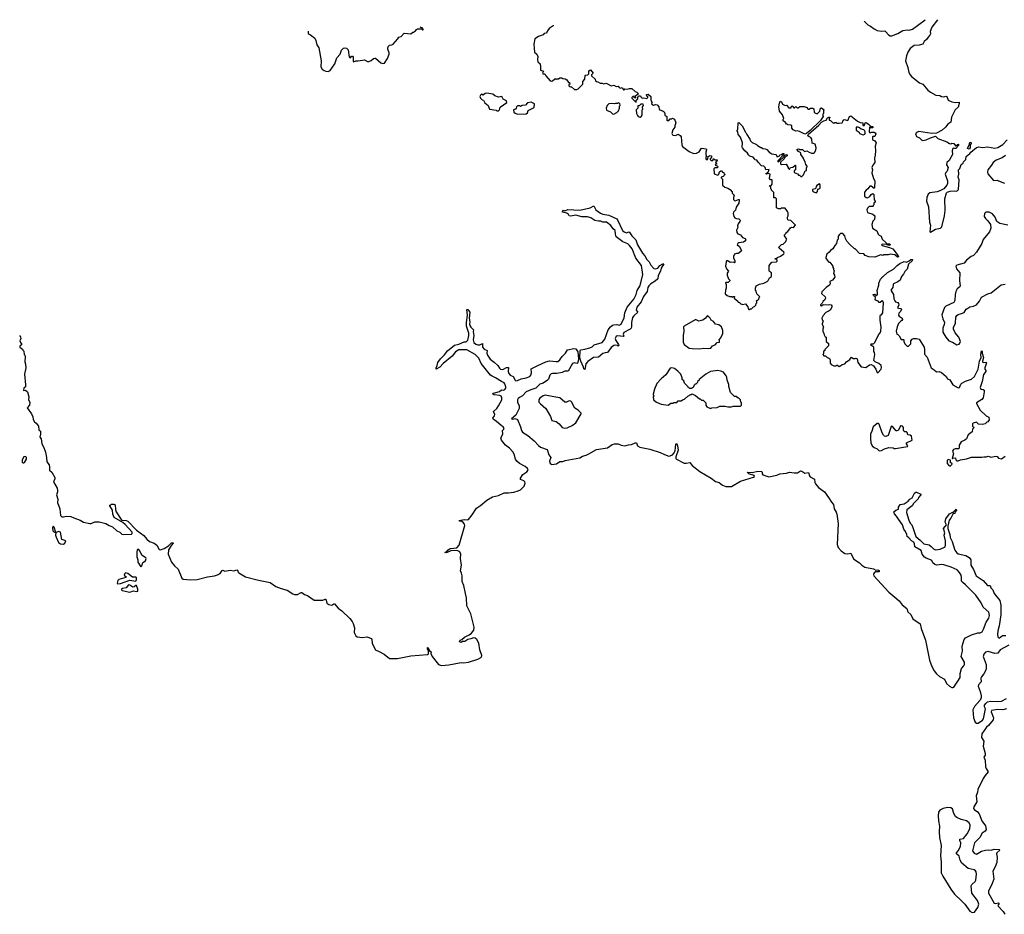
# Model space of a CAD drawing. Extents: x 2528705 to 2678277, y 911730 to 1023331.
# Tile 75 of 241: x 2552617 to 2566084, y 1010375 to 1022618. Entities that reach past the tile are written whole.
import ezdxf

# ---------------------------------------------------------------- set-up
doc = ezdxf.new("R2010")
doc.units = 0

msp = doc.modelspace()

# ---------------------------------------------------------------- linework, layer by layer
at = {"layer": '0CON20XD'}
for points in [[(2564167, 1022600), (2564217, 1022547), (2564255, 1022529), (2564305, 1022491), (2564345, 1022471), (2564405, 1022462), (2564448, 1022465), (2564464, 1022454), (2564499, 1022409), (2564525, 1022396), (2564545, 1022397), (2564630, 1022430), (2564695, 1022471), (2564755, 1022478), (2564785, 1022474), (2564830, 1022490), (2565001, 1022615)], [(2565171, 1022618), (2565094, 1022515), (2565070, 1022455), (2565074, 1022425), (2565068, 1022405), (2565041, 1022379), (2565020, 1022345), (2564989, 1022321), (2564968, 1022285), (2564920, 1022270), (2564853, 1022265), (2564795, 1022223), (2564766, 1022174), (2564747, 1022123), (2564734, 1022055), (2564764, 1021965), (2564779, 1021895), (2564795, 1021865), (2564815, 1021841), (2564924, 1021754), (2564968, 1021735), (2565037, 1021655), (2565077, 1021625), (2565146, 1021586), (2565202, 1021582), (2565225, 1021568), (2565255, 1021560), (2565285, 1021572), (2565296, 1021565), (2565315, 1021518), (2565365, 1021492), (2565415, 1021487), (2565465, 1021490), (2565467, 1021473), (2565455, 1021422), (2565411, 1021385), (2565364, 1021286), (2565354, 1021215), (2565313, 1021187), (2565281, 1021145), (2565235, 1021106), (2565155, 1021063), (2565095, 1021060), (2564915, 1021087), (2564885, 1021072), (2564870, 1021055), (2564885, 1021020), (2564925, 1021001), (2564955, 1020971), (2564970, 1020965), (2565015, 1020974), (2565075, 1021003), (2565145, 1021022), (2565174, 1020994), (2565297, 1020947), (2565335, 1020922), (2565355, 1020920), (2565365, 1020928), (2565392, 1020922), (2565415, 1020890), (2565428, 1020892), (2565445, 1020912), (2565460, 1020915), (2565458, 1020895), (2565442, 1020888), (2565438, 1020872), (2565420, 1020855), (2565403, 1020853), (2565385, 1020860), (2565380, 1020855), (2565372, 1020825), (2565378, 1020775), (2565328, 1020692), (2565296, 1020664), (2565295, 1020630), (2565316, 1020595), (2565304, 1020546), (2565283, 1020525), (2565277, 1020505), (2565307, 1020413), (2565307, 1020375), (2565300, 1020355), (2565256, 1020304), (2565204, 1020276), (2565165, 1020263), (2565065, 1020247), (2565045, 1020228), (2565026, 1020185), (2565022, 1020135), (2565048, 1020055), (2565062, 1019845), (2565074, 1019804), (2565067, 1019715), (2565075, 1019709), (2565145, 1019753), (2565213, 1019765), (2565232, 1019785), (2565268, 1019935), (2565276, 1020005), (2565270, 1020165), (2565292, 1020248), (2565301, 1020259), (2565345, 1020272), (2565405, 1020277), (2565435, 1020272), (2565458, 1020295), (2565468, 1020425), (2565453, 1020465), (2565463, 1020505), (2565456, 1020564), (2565475, 1020580), (2565493, 1020635), (2565520, 1020655), (2565527, 1020673), (2565557, 1020705), (2565562, 1020748), (2565612, 1020785), (2565628, 1020805), (2565705, 1020870), (2565735, 1020879), (2565785, 1020869), (2565855, 1020878), (2565955, 1020861), (2565995, 1020867), (2566065, 1020911), (2566125, 1020972)], [(2556565, 1022460), (2556563, 1022455), (2556565, 1022430), (2556575, 1022418), (2556595, 1022410), (2556656, 1022365), (2556670, 1022335), (2556681, 1022275), (2556710, 1022235), (2556739, 1022055), (2556734, 1021975), (2556755, 1021941), (2556783, 1021923), (2556805, 1021912), (2556835, 1021911), (2556866, 1021924), (2556926, 1022014), (2556955, 1022097), (2556999, 1022145), (2557018, 1022202), (2557045, 1022227), (2557065, 1022233), (2557085, 1022230), (2557112, 1022205), (2557122, 1022105), (2557142, 1022098), (2557155, 1022120), (2557168, 1022118), (2557177, 1022107), (2557178, 1022055), (2557185, 1022043), (2557214, 1022056), (2557246, 1022054), (2557335, 1022070), (2557375, 1022048), (2557395, 1022048), (2557425, 1022058), (2557455, 1022088), (2557475, 1022092), (2557485, 1022090), (2557555, 1022028), (2557585, 1022018), (2557605, 1022023), (2557648, 1022085), (2557670, 1022145), (2557670, 1022165), (2557652, 1022215), (2557652, 1022235), (2557664, 1022256), (2557675, 1022268), (2557707, 1022273), (2557726, 1022284), (2557790, 1022355), (2557805, 1022380), (2557835, 1022390), (2557878, 1022432), (2557967, 1022423), (2557993, 1022447), (2558005, 1022448), (2558032, 1022465), (2558044, 1022486), (2558057, 1022493), (2558112, 1022492), (2558125, 1022480), (2558135, 1022480), (2558135, 1022490), (2558120, 1022505), (2558102, 1022512), (2558097, 1022516)], [(2559913, 1022542), (2559912, 1022535), (2559861, 1022499), (2559837, 1022465), (2559825, 1022432), (2559793, 1022427), (2559775, 1022410), (2559715, 1022388), (2559663, 1022355), (2559651, 1022285), (2559660, 1022175), (2559690, 1022145), (2559702, 1022115), (2559698, 1022075), (2559703, 1022043), (2559736, 1022016), (2559742, 1021975), (2559740, 1021925), (2559780, 1021915), (2559770, 1021885), (2559772, 1021875), (2559800, 1021875), (2559815, 1021850), (2559875, 1021782), (2559885, 1021778), (2559905, 1021783), (2559935, 1021810), (2559945, 1021810), (2559955, 1021800), (2559965, 1021810), (2559985, 1021810), (2560007, 1021823), (2560032, 1021822), (2560045, 1021812), (2560077, 1021807), (2560100, 1021795), (2560125, 1021760), (2560138, 1021758), (2560140, 1021735), (2560130, 1021725), (2560130, 1021715), (2560140, 1021705), (2560155, 1021698), (2560165, 1021700), (2560205, 1021662), (2560237, 1021663), (2560255, 1021670), (2560320, 1021735), (2560318, 1021772), (2560348, 1021805), (2560350, 1021855), (2560355, 1021860), (2560388, 1021862), (2560400, 1021875), (2560402, 1021918), (2560425, 1021930), (2560460, 1021885), (2560440, 1021865), (2560438, 1021848), (2560490, 1021805), (2560493, 1021783), (2560505, 1021770), (2560525, 1021768), (2560555, 1021748), (2560585, 1021750), (2560605, 1021742), (2560635, 1021750), (2560647, 1021747), (2560705, 1021712), (2560745, 1021720), (2560775, 1021702), (2560805, 1021708), (2560815, 1021690), (2560833, 1021683), (2560858, 1021688), (2560875, 1021660), (2560885, 1021660), (2560895, 1021670), (2560925, 1021668), (2560960, 1021675), (2560990, 1021675), (2561034, 1021634), (2561058, 1021628), (2561080, 1021605), (2561030, 1021565), (2561040, 1021555), (2561038, 1021542), (2561022, 1021552), (2561017, 1021567), (2561003, 1021567), (2560990, 1021555), (2560990, 1021545), (2561042, 1021492), (2561050, 1021490), (2561050, 1021515), (2561070, 1021535), (2561070, 1021555), (2561082, 1021578), (2561108, 1021578), (2561115, 1021560), (2561132, 1021542), (2561155, 1021548), (2561195, 1021540), (2561208, 1021552), (2561210, 1021565), (2561195, 1021570), (2561190, 1021595), (2561215, 1021600), (2561250, 1021565), (2561250, 1021515), (2561270, 1021485), (2561260, 1021475), (2561265, 1021460), (2561285, 1021448), (2561315, 1021458), (2561335, 1021452), (2561360, 1021425), (2561365, 1021390), (2561417, 1021367), (2561430, 1021355), (2561440, 1021335), (2561442, 1021312), (2561470, 1021295), (2561470, 1021245), (2561475, 1021240), (2561495, 1021240), (2561515, 1021260), (2561537, 1021263), (2561545, 1021270), (2561575, 1021258), (2561592, 1021205), (2561578, 1021165), (2561578, 1021145), (2561549, 1021111), (2561535, 1021060), (2561544, 1021044), (2561557, 1021037), (2561585, 1021033), (2561625, 1021050), (2561652, 1021035), (2561663, 1021013), (2561674, 1020905), (2561685, 1020882), (2561775, 1020814), (2561835, 1020786), (2561875, 1020791), (2561910, 1020810), (2561945, 1020858), (2562005, 1020850), (2562010, 1020835), (2562000, 1020805), (2562000, 1020775), (2562010, 1020745), (2562000, 1020735), (2562000, 1020715), (2562018, 1020702), (2562030, 1020715), (2562032, 1020748), (2562045, 1020750), (2562055, 1020760), (2562080, 1020755), (2562080, 1020735), (2562070, 1020725), (2562060, 1020715), (2562060, 1020705), (2562075, 1020690), (2562098, 1020692), (2562105, 1020720), (2562125, 1020700), (2562155, 1020700), (2562158, 1020695), (2562148, 1020672), (2562130, 1020665), (2562150, 1020655), (2562148, 1020642), (2562132, 1020638), (2562130, 1020625), (2562155, 1020620), (2562170, 1020605), (2562155, 1020590), (2562125, 1020590), (2562110, 1020575), (2562115, 1020510), (2562165, 1020490), (2562178, 1020502), (2562190, 1020535), (2562205, 1020550), (2562215, 1020550), (2562232, 1020532), (2562248, 1020528), (2562250, 1020515), (2562260, 1020505), (2562258, 1020492), (2562238, 1020472), (2562210, 1020465), (2562210, 1020455), (2562230, 1020435), (2562230, 1020355), (2562260, 1020325), (2562302, 1020312), (2562350, 1020285), (2562350, 1020275), (2562360, 1020265), (2562360, 1020245), (2562390, 1020215), (2562380, 1020185), (2562380, 1020155), (2562392, 1020142), (2562405, 1020140), (2562447, 1020157), (2562457, 1020157), (2562459, 1020149), (2562454, 1020105), (2562415, 1020052), (2562410, 1020010), (2562380, 1019985), (2562378, 1019965), (2562387, 1019925), (2562398, 1019908), (2562415, 1019897), (2562455, 1019891), (2562470, 1019875), (2562467, 1019855), (2562444, 1019825), (2562437, 1019795), (2562440, 1019775), (2562422, 1019738), (2562426, 1019706), (2562439, 1019689), (2562476, 1019676), (2562505, 1019638), (2562542, 1019625), (2562548, 1019605), (2562534, 1019586), (2562515, 1019573), (2562455, 1019566), (2562438, 1019555), (2562432, 1019535), (2562463, 1019513), (2562490, 1019455), (2562455, 1019422), (2562445, 1019418), (2562421, 1019419), (2562395, 1019408), (2562382, 1019375), (2562382, 1019355), (2562398, 1019322)], [(2559145, 1021370), (2559165, 1021372), (2559182, 1021385), (2559190, 1021420), (2559280, 1021485), (2559276, 1021506), (2559232, 1021532), (2559210, 1021565), (2559165, 1021558), (2559115, 1021578), (2559087, 1021597), (2559005, 1021612), (2558983, 1021607), (2558957, 1021583), (2558935, 1021598), (2558918, 1021585), (2558910, 1021565), (2558918, 1021545), (2558945, 1021520), (2558960, 1021515), (2558981, 1021481), (2559024, 1021444), (2559045, 1021394), (2559135, 1021380), (2559145, 1021370)], [(2559425, 1021327), (2559545, 1021330), (2559563, 1021345), (2559574, 1021376), (2559652, 1021415), (2559660, 1021465), (2559615, 1021488), (2559565, 1021480), (2559535, 1021450), (2559488, 1021442), (2559465, 1021430), (2559455, 1021440), (2559425, 1021440), (2559412, 1021425), (2559410, 1021405), (2559397, 1021393), (2559370, 1021385), (2559374, 1021354), (2559395, 1021338), (2559425, 1021327)], [(2560745, 1021323), (2560785, 1021347), (2560808, 1021372), (2560820, 1021405), (2560820, 1021435), (2560830, 1021445), (2560825, 1021470), (2560805, 1021478), (2560795, 1021470), (2560765, 1021472), (2560755, 1021468), (2560708, 1021472), (2560675, 1021467), (2560651, 1021445), (2560639, 1021405), (2560645, 1021378), (2560696, 1021356), (2560725, 1021328), (2560745, 1021323)], [(2563355, 1021053), (2563285, 1021088), (2563253, 1021097), (2563235, 1021092), (2563195, 1021110), (2563180, 1021135), (2563178, 1021165), (2563166, 1021176), (2563125, 1021180), (2563115, 1021190), (2563105, 1021190), (2563093, 1021213), (2563060, 1021235), (2563060, 1021255), (2563068, 1021265), (2563050, 1021315), (2563008, 1021365), (2563002, 1021425), (2563008, 1021475), (2563020, 1021505), (2563038, 1021495), (2563051, 1021461), (2563085, 1021442), (2563105, 1021450), (2563135, 1021410), (2563168, 1021412), (2563170, 1021425), (2563185, 1021438), (2563205, 1021410), (2563215, 1021410), (2563235, 1021428), (2563253, 1021413), (2563265, 1021412), (2563288, 1021432), (2563345, 1021432), (2563387, 1021417), (2563392, 1021402), (2563404, 1021394), (2563415, 1021392), (2563435, 1021408), (2563465, 1021408), (2563477, 1021397), (2563484, 1021354), (2563495, 1021342), (2563525, 1021330), (2563560, 1021365), (2563572, 1021408), (2563585, 1021412), (2563620, 1021385), (2563610, 1021375), (2563610, 1021335), (2563600, 1021325), (2563600, 1021305), (2563607, 1021295), (2563571, 1021239), (2563429, 1021101), (2563379, 1021061), (2563355, 1021053)], [(2561105, 1021283), (2561119, 1021291), (2561129, 1021311), (2561130, 1021385), (2561140, 1021395), (2561138, 1021425), (2561148, 1021445), (2561145, 1021460), (2561115, 1021460), (2561092, 1021438), (2561072, 1021438), (2561070, 1021405), (2561050, 1021385), (2561054, 1021334), (2561068, 1021305), (2561075, 1021292), (2561105, 1021283)], [(2562398, 1019322), (2562400, 1019295), (2562395, 1019292), (2562385, 1019300), (2562335, 1019297), (2562305, 1019318), (2562285, 1019317), (2562278, 1019305), (2562272, 1019245), (2562285, 1019210), (2562310, 1019175), (2562293, 1019147), (2562294, 1019124), (2562313, 1019073), (2562330, 1019055), (2562330, 1019045), (2562308, 1019022), (2562275, 1019020), (2562272, 1019015), (2562280, 1018995), (2562282, 1018945), (2562270, 1018915), (2562268, 1018868), (2562295, 1018843), (2562325, 1018832), (2562355, 1018830), (2562365, 1018820), (2562375, 1018830), (2562395, 1018830), (2562390, 1018805), (2562438, 1018768), (2562442, 1018752), (2562465, 1018750), (2562472, 1018732), (2562505, 1018722), (2562545, 1018730), (2562578, 1018688), (2562580, 1018665), (2562592, 1018652), (2562605, 1018650), (2562615, 1018660), (2562628, 1018662), (2562655, 1018690), (2562668, 1018692), (2562688, 1018712), (2562690, 1018735), (2562700, 1018745), (2562700, 1018755), (2562690, 1018765), (2562702, 1018778), (2562715, 1018780), (2562728, 1018792), (2562730, 1018815), (2562740, 1018825), (2562700, 1018865), (2562690, 1018905), (2562680, 1018915), (2562680, 1018945), (2562690, 1018975), (2562735, 1019000), (2562795, 1019012), (2562840, 1019035), (2562855, 1019050), (2562874, 1019086), (2562898, 1019105), (2562902, 1019115), (2562898, 1019155), (2562875, 1019170), (2562870, 1019185), (2562868, 1019252), (2562905, 1019300), (2562970, 1019305), (2562977, 1019313), (2562977, 1019327), (2562968, 1019338), (2562952, 1019342), (2562952, 1019348), (2562965, 1019350), (2562980, 1019365), (2563025, 1019382), (2563068, 1019415), (2563072, 1019425), (2563068, 1019435), (2563003, 1019493), (2563002, 1019505), (2563035, 1019540), (2563062, 1019548), (2563078, 1019562), (2563097, 1019583), (2563100, 1019595), (2563108, 1019615), (2563078, 1019658), (2563080, 1019675), (2563100, 1019695), (2563100, 1019705), (2563125, 1019720), (2563161, 1019769), (2563175, 1019778), (2563200, 1019775), (2563230, 1019805), (2563165, 1019868), (2563133, 1019873), (2563125, 1019880), (2563118, 1019895), (2563118, 1019915), (2563127, 1019935), (2563128, 1019975), (2563120, 1019995), (2563085, 1020040), (2563035, 1020040), (2563025, 1020030), (2562995, 1020028), (2562970, 1020045), (2562968, 1020165), (2562955, 1020180), (2562932, 1020182), (2562930, 1020255), (2562900, 1020285), (2562900, 1020295), (2562890, 1020305), (2562890, 1020325), (2562870, 1020345), (2562895, 1020350), (2562910, 1020365), (2562910, 1020425), (2562885, 1020428), (2562873, 1020443), (2562880, 1020505), (2562855, 1020512), (2562834, 1020504), (2562823, 1020515), (2562855, 1020530), (2562868, 1020568), (2562821, 1020561), (2562812, 1020595), (2562795, 1020612), (2562765, 1020618), (2562717, 1020667), (2562700, 1020695), (2562672, 1020702), (2562668, 1020715), (2562648, 1020735), (2562605, 1020752), (2562587, 1020767), (2562573, 1020793), (2562534, 1020824), (2562503, 1020863), (2562498, 1020875), (2562502, 1020935), (2562475, 1021010), (2562442, 1021045), (2562440, 1021085), (2562430, 1021095), (2562430, 1021105), (2562440, 1021115), (2562442, 1021208), (2562455, 1021210), (2562498, 1021165), (2562527, 1021117), (2562538, 1021085), (2562550, 1021075), (2562562, 1021045), (2562602, 1020985), (2562608, 1020965), (2562638, 1020938), (2562695, 1020910), (2562710, 1020895), (2562755, 1020870), (2562765, 1020870), (2562780, 1020855), (2562815, 1020852), (2562835, 1020842), (2562870, 1020805), (2562905, 1020780), (2562960, 1020775), (2562970, 1020765), (2562975, 1020740), (2563005, 1020752), (2563012, 1020768), (2563037, 1020773), (2563055, 1020788), (2563070, 1020785), (2563068, 1020772), (2562985, 1020688), (2562985, 1020672), (2563010, 1020685), (2563070, 1020740), (2563080, 1020760), (2563105, 1020772), (2563115, 1020768), (2563116, 1020754), (2563082, 1020738), (2563072, 1020715), (2563024, 1020666), (2563024, 1020644), (2563037, 1020637), (2563101, 1020641), (2563130, 1020595), (2563130, 1020585), (2563145, 1020570), (2563160, 1020595), (2563192, 1020598), (2563222, 1020628), (2563228, 1020628), (2563230, 1020565), (2563210, 1020555), (2563210, 1020525), (2563255, 1020510), (2563270, 1020490), (2563285, 1020490), (2563302, 1020472), (2563315, 1020470), (2563337, 1020493), (2563362, 1020548), (2563380, 1020555), (2563380, 1020595), (2563390, 1020605), (2563390, 1020615), (2563370, 1020635), (2563362, 1020675), (2563340, 1020715), (2563340, 1020725), (2563302, 1020772), (2563300, 1020795), (2563270, 1020815), (2563250, 1020835), (2563250, 1020845), (2563275, 1020850), (2563285, 1020840), (2563322, 1020842), (2563353, 1020813), (2563385, 1020822), (2563415, 1020803), (2563445, 1020793), (2563475, 1020792), (2563489, 1020801), (2563506, 1020834), (2563510, 1020865), (2563498, 1020915), (2563457, 1020927), (2563453, 1020985), (2563438, 1021008), (2563416, 1021016), (2563399, 1021029), (2563405, 1021050), (2563547, 1021173), (2563584, 1021216), (2563615, 1021234), (2563647, 1021243), (2563668, 1021275), (2563695, 1021287), (2563700, 1021275), (2563690, 1021265), (2563690, 1021245), (2563705, 1021240), (2563735, 1021210), (2563755, 1021202), (2563765, 1021210), (2563785, 1021210), (2563798, 1021202), (2563825, 1021200), (2563865, 1021208), (2563877, 1021223), (2563882, 1021245), (2563895, 1021252), (2563945, 1021240), (2563967, 1021293), (2563985, 1021300), (2564075, 1021230), (2564113, 1021213), (2564148, 1021208), (2564150, 1021175), (2564155, 1021170), (2564168, 1021172), (2564177, 1021183), (2564182, 1021208), (2564195, 1021210), (2564229, 1021189), (2564252, 1021162), (2564280, 1021155), (2564290, 1021145), (2564285, 1021140), (2564255, 1021140), (2564242, 1021148), (2564238, 1021085), (2564240, 1021075), (2564255, 1021070), (2564265, 1021080), (2564305, 1021078), (2564319, 1021069), (2564327, 1021055), (2564315, 1021020), (2564285, 1021020), (2564280, 1021015), (2564280, 1020975), (2564315, 1020960), (2564332, 1020935), (2564318, 1020885), (2564322, 1020825), (2564320, 1020765), (2564310, 1020725), (2564312, 1020665), (2564284, 1020626), (2564272, 1020595), (2564280, 1020565), (2564274, 1020524), (2564293, 1020443), (2564312, 1020412), (2564310, 1020315), (2564305, 1020310), (2564265, 1020340), (2564245, 1020340), (2564216, 1020304), (2564194, 1020286), (2564173, 1020257), (2564170, 1020205), (2564193, 1020183), (2564215, 1020182), (2564243, 1020197), (2564264, 1020226), (2564285, 1020240), (2564300, 1020225), (2564303, 1020153), (2564320, 1020135), (2564318, 1020122), (2564300, 1020105), (2564300, 1020085), (2564290, 1020075), (2564290, 1020065), (2564285, 1020060), (2564235, 1020060), (2564215, 1020040), (2564202, 1020015), (2564215, 1019980), (2564287, 1019957), (2564312, 1019932), (2564310, 1019885), (2564285, 1019860), (2564272, 1019815), (2564282, 1019765), (2564339, 1019729), (2564358, 1019685), (2564375, 1019668), (2564400, 1019655), (2564414, 1019614), (2564470, 1019565), (2564472, 1019552), (2564515, 1019550), (2564530, 1019535), (2564505, 1019530), (2564472, 1019542), (2564415, 1019548), (2564406, 1019535), (2564415, 1019528), (2564515, 1019501), (2564561, 1019481), (2564634, 1019385), (2564637, 1019373), (2564625, 1019369), (2564585, 1019398), (2564525, 1019410), (2564495, 1019400), (2564435, 1019400), (2564425, 1019390), (2564395, 1019398), (2564315, 1019368), (2564233, 1019373), (2564183, 1019393), (2564162, 1019412), (2564105, 1019420), (2564045, 1019480), (2564034, 1019484), (2563968, 1019545), (2563930, 1019585), (2563913, 1019623), (2563905, 1019660), (2563875, 1019690), (2563845, 1019690), (2563832, 1019678), (2563810, 1019655), (2563810, 1019615), (2563798, 1019602), (2563787, 1019553), (2563765, 1019530), (2563739, 1019481), (2563705, 1019460), (2563690, 1019435), (2563655, 1019410), (2563642, 1019365), (2563643, 1019353), (2563660, 1019325), (2563685, 1019300), (2563698, 1019298), (2563740, 1019245), (2563740, 1019225), (2563750, 1019215), (2563750, 1019195), (2563758, 1019185), (2563749, 1019145), (2563762, 1019122), (2563767, 1019095), (2563736, 1019054), (2563700, 1019035), (2563702, 1019005), (2563692, 1018985), (2563648, 1018955), (2563588, 1018895), (2563585, 1018870), (2563632, 1018825), (2563638, 1018805), (2563630, 1018785), (2563608, 1018765), (2563595, 1018740), (2563570, 1018715), (2563570, 1018705), (2563585, 1018700), (2563608, 1018722), (2563675, 1018717), (2563695, 1018722), (2563715, 1018718), (2563727, 1018703), (2563727, 1018685), (2563702, 1018645), (2563688, 1018632), (2563645, 1018612), (2563608, 1018572), (2563590, 1018535), (2563595, 1018510), (2563608, 1018495), (2563592, 1018455), (2563592, 1018445), (2563613, 1018415), (2563602, 1018385), (2563604, 1018354), (2563618, 1018325), (2563620, 1018305), (2563635, 1018280), (2563650, 1018275), (2563650, 1018215), (2563680, 1018185), (2563682, 1018175), (2563680, 1018155), (2563630, 1018105), (2563628, 1018092), (2563612, 1018078), (2563610, 1018045), (2563600, 1018035), (2563615, 1018020), (2563638, 1018018), (2563663, 1017993), (2563682, 1017992), (2563693, 1017983), (2563702, 1017965), (2563702, 1017918)], [(2564155, 1021040), (2564175, 1021052), (2564182, 1021065), (2564182, 1021085), (2564173, 1021103), (2564162, 1021112), (2564125, 1021120), (2564105, 1021140), (2564087, 1021147), (2564060, 1021145), (2564060, 1021105), (2564098, 1021078), (2564102, 1021062), (2564155, 1021040)], [(2565605, 1020847), (2565582, 1020855), (2565610, 1020915), (2565608, 1020925), (2565615, 1020938), (2565625, 1020940), (2565630, 1020925), (2565618, 1020905), (2565619, 1020865), (2565605, 1020847)], [(2566099, 1020761), (2566053, 1020727), (2565974, 1020695), (2565933, 1020665), (2565910, 1020625), (2565860, 1020565), (2565854, 1020535), (2565860, 1020510), (2565938, 1020418), (2565993, 1020423), (2566005, 1020413), (2566085, 1020382)], [(2563515, 1020250), (2563530, 1020265), (2563532, 1020298), (2563560, 1020310), (2563567, 1020323), (2563567, 1020357), (2563555, 1020370), (2563522, 1020348), (2563513, 1020337), (2563508, 1020312), (2563498, 1020302), (2563460, 1020295), (2563460, 1020275), (2563475, 1020260), (2563515, 1020250)], [(2560345, 1017830), (2560335, 1017838), (2560330, 1017865), (2560291, 1017945), (2560279, 1017989), (2560283, 1018087), (2560288, 1018102), (2560345, 1018108), (2560415, 1018128), (2560448, 1018142), (2560475, 1018168), (2560585, 1018202), (2560622, 1018248), (2560666, 1018375), (2560696, 1018415), (2560725, 1018437), (2560745, 1018444), (2560785, 1018447), (2560815, 1018438), (2560845, 1018451), (2560884, 1018536), (2560893, 1018605), (2560925, 1018684), (2561018, 1018792), (2561048, 1018855), (2561065, 1018914), (2561098, 1018972), (2561114, 1019016), (2561141, 1019129), (2561120, 1019255), (2561045, 1019353), (2560993, 1019483), (2560959, 1019529), (2560935, 1019550), (2560865, 1019576), (2560776, 1019645), (2560766, 1019684), (2560762, 1019735), (2560735, 1019758), (2560702, 1019802), (2560645, 1019849), (2560595, 1019849), (2560565, 1019860), (2560535, 1019859), (2560485, 1019872), (2560428, 1019908), (2560385, 1019921), (2560305, 1019919), (2560225, 1019943), (2560155, 1019930), (2560135, 1019932), (2560125, 1019950), (2560101, 1019971), (2560042, 1019985), (2560042, 1019995), (2560055, 1020010), (2560075, 1020002), (2560115, 1020022), (2560278, 1020012), (2560418, 1020042), (2560472, 1020072), (2560498, 1020018), (2560561, 1019971), (2560595, 1019958), (2560675, 1019941), (2560785, 1019892), (2560795, 1019881), (2560861, 1019731), (2560883, 1019713), (2560915, 1019703), (2560955, 1019714), (2560988, 1019658), (2561045, 1019604), (2561069, 1019539), (2561135, 1019425), (2561167, 1019385), (2561195, 1019335), (2561225, 1019306), (2561249, 1019259), (2561293, 1019213), (2561315, 1019210), (2561345, 1019219), (2561375, 1019252), (2561415, 1019277), (2561428, 1019278), (2561392, 1019218), (2561382, 1019175), (2561352, 1019118), (2561345, 1019073), (2561309, 1019041), (2561248, 1019002), (2561224, 1018976), (2561210, 1018955), (2561200, 1018900), (2561151, 1018829), (2561119, 1018755), (2561058, 1018682), (2561049, 1018645), (2561073, 1018615), (2561015, 1018565), (2560997, 1018543), (2560985, 1018475), (2560986, 1018415), (2560980, 1018395), (2560965, 1018381), (2560880, 1018335), (2560870, 1018315), (2560879, 1018285), (2560875, 1018281), (2560795, 1018292), (2560777, 1018285), (2560769, 1018275), (2560764, 1018255), (2560769, 1018229), (2560807, 1018175), (2560813, 1018157), (2560805, 1018151), (2560793, 1018157), (2560765, 1018164), (2560745, 1018158), (2560709, 1018131), (2560655, 1018065), (2560625, 1018061), (2560592, 1018048), (2560535, 1018001), (2560465, 1017993), (2560388, 1017942), (2560360, 1017910), (2560345, 1017830)], [(2566134, 1019804), (2566025, 1019827), (2565983, 1019855), (2565959, 1019915), (2565922, 1019962), (2565876, 1019986), (2565830, 1019985), (2565812, 1019965), (2565809, 1019925), (2565826, 1019895), (2565858, 1019865), (2565894, 1019815), (2565899, 1019765), (2565884, 1019716), (2565795, 1019610), (2565777, 1019553), (2565704, 1019435), (2565665, 1019391), (2565632, 1019375), (2565568, 1019325), (2565535, 1019288), (2565433, 1019257), (2565420, 1019245), (2565429, 1019209), (2565476, 1019155), (2565471, 1019045), (2565480, 1018975), (2565475, 1018962), (2565440, 1018935), (2565421, 1018899), (2565411, 1018855), (2565406, 1018774), (2565395, 1018748), (2565285, 1018697), (2565265, 1018678), (2565231, 1018579), (2565244, 1018525), (2565266, 1018475), (2565263, 1018445), (2565243, 1018395), (2565245, 1018342), (2565285, 1018274), (2565325, 1018225), (2565378, 1018205), (2565435, 1018170), (2565465, 1018178), (2565478, 1018192), (2565483, 1018215), (2565462, 1018275), (2565413, 1018333), (2565391, 1018385), (2565390, 1018405), (2565418, 1018465), (2565423, 1018545), (2565435, 1018570), (2565455, 1018583), (2565500, 1018595), (2565535, 1018612), (2565562, 1018655), (2565585, 1018672), (2565615, 1018687), (2565665, 1018698), (2565705, 1018717), (2565745, 1018768), (2565771, 1018819), (2565860, 1018865), (2565905, 1018878), (2566042, 1018988), (2566095, 1019000)], [(2563702, 1017918), (2563715, 1017900), (2563753, 1017883), (2563785, 1017880), (2563795, 1017890), (2563805, 1017890), (2563827, 1017873), (2563845, 1017880), (2563865, 1017900), (2563905, 1017908), (2563928, 1017935), (2563973, 1017967), (2563995, 1018000), (2564015, 1017980), (2564045, 1017980), (2564058, 1017988), (2564070, 1017975), (2564080, 1017925), (2564128, 1017868), (2564192, 1017858), (2564240, 1017895), (2564265, 1017900), (2564293, 1017883), (2564305, 1017868), (2564326, 1017836), (2564345, 1017790), (2564355, 1017783), (2564398, 1017835), (2564404, 1017865), (2564398, 1017885), (2564370, 1017915), (2564316, 1017936), (2564300, 1017955), (2564312, 1018035), (2564310, 1018065), (2564300, 1018075), (2564300, 1018135), (2564260, 1018165), (2564265, 1018180), (2564295, 1018180), (2564315, 1018200), (2564364, 1018305), (2564388, 1018332), (2564394, 1018355), (2564398, 1018408), (2564387, 1018505), (2564388, 1018555), (2564392, 1018578), (2564405, 1018580), (2564422, 1018605), (2564434, 1018745), (2564425, 1018767), (2564415, 1018772), (2564385, 1018750), (2564375, 1018750), (2564360, 1018765), (2564333, 1018773), (2564320, 1018785), (2564322, 1018822), (2564293, 1018843), (2564292, 1018855), (2564315, 1018862), (2564335, 1018840), (2564350, 1018855), (2564348, 1018878), (2564346, 1018914), (2564367, 1018985), (2564368, 1019012), (2564390, 1019065), (2564410, 1019085), (2564415, 1019100), (2564425, 1019100), (2564485, 1019158), (2564568, 1019205), (2564618, 1019255), (2564655, 1019281), (2564715, 1019307), (2564745, 1019298), (2564783, 1019317), (2564805, 1019338), (2564828, 1019335), (2564825, 1019320), (2564776, 1019274), (2564754, 1019205), (2564726, 1019174), (2564706, 1019135), (2564679, 1019105), (2564661, 1019055), (2564629, 1019031), (2564569, 1019005), (2564562, 1018995), (2564558, 1018955), (2564531, 1018915), (2564569, 1018855), (2564575, 1018800), (2564585, 1018770), (2564596, 1018756), (2564626, 1018746), (2564639, 1018735), (2564641, 1018715), (2564624, 1018674), (2564635, 1018668), (2564670, 1018665), (2564677, 1018655), (2564666, 1018624), (2564640, 1018600), (2564636, 1018575), (2564645, 1018560), (2564688, 1018535), (2564690, 1018515), (2564685, 1018502), (2564667, 1018493), (2564635, 1018460), (2564617, 1018415), (2564604, 1018355), (2564613, 1018313), (2564628, 1018308), (2564645, 1018290), (2564675, 1018240), (2564705, 1018240), (2564710, 1018235), (2564710, 1018215), (2564725, 1018180), (2564755, 1018150), (2564775, 1018150), (2564805, 1018180), (2564808, 1018225), (2564825, 1018248), (2564843, 1018257), (2564885, 1018257), (2564918, 1018245), (2564986, 1018135), (2564994, 1018105), (2564991, 1018041), (2565028, 1017998), (2565085, 1017852), (2565125, 1017828), (2565155, 1017798), (2565195, 1017802), (2565225, 1017788), (2565287, 1017735), (2565308, 1017705), (2565339, 1017689), (2565382, 1017622), (2565455, 1017580), (2565472, 1017585), (2565489, 1017631), (2565504, 1017646), (2565555, 1017672), (2565635, 1017698), (2565675, 1017736), (2565725, 1017835), (2565745, 1017947), (2565768, 1017995), (2565765, 1018035), (2565774, 1018086), (2565782, 1018082), (2565783, 1018055), (2565799, 1017995), (2565784, 1017946), (2565788, 1017935), (2565796, 1017926), (2565835, 1017929), (2565842, 1017922), (2565816, 1017855), (2565817, 1017837), (2565832, 1017815), (2565833, 1017805), (2565798, 1017762), (2565782, 1017668), (2565752, 1017585), (2565765, 1017561), (2565795, 1017556), (2565808, 1017548), (2565809, 1017525), (2565797, 1017445), (2565775, 1017421), (2565704, 1017376), (2565702, 1017365), (2565753, 1017275), (2565835, 1017197), (2565875, 1017180), (2565877, 1017143), (2565860, 1017115), (2565845, 1017112), (2565821, 1017089), (2565785, 1017078), (2565733, 1017083), (2565705, 1017108), (2565660, 1017095), (2565650, 1017085), (2565650, 1017055), (2565670, 1017035), (2565650, 1017015), (2565643, 1016977), (2565592, 1016935), (2565569, 1016881), (2565545, 1016863), (2565495, 1016842), (2565467, 1016795), (2565466, 1016755), (2565458, 1016745), (2565410, 1016745), (2565390, 1016735), (2565378, 1016715), (2565388, 1016675), (2565370, 1016615), (2565375, 1016610), (2565382, 1016618), (2565415, 1016620), (2565420, 1016595), (2565435, 1016582), (2565455, 1016582), (2565484, 1016596), (2565565, 1016610), (2565635, 1016631), (2565775, 1016629), (2565805, 1016636), (2565835, 1016634), (2565865, 1016646), (2565905, 1016633), (2565966, 1016646), (2565985, 1016638), (2566006, 1016616), (2566045, 1016610), (2566095, 1016644)], [(2552615, 1018292), (2552625, 1018290), (2552632, 1018255), (2552620, 1018225), (2552629, 1018199), (2552648, 1018175), (2552621, 1018149), (2552618, 1018138), (2552655, 1018110), (2552660, 1018095), (2552675, 1018080), (2552678, 1018035), (2552688, 1018025), (2552690, 1018005), (2552686, 1017935), (2552696, 1017905), (2552700, 1017855), (2552682, 1017765), (2552699, 1017621), (2552697, 1017595), (2552672, 1017575), (2552668, 1017548), (2552675, 1017542), (2552695, 1017547), (2552724, 1017525), (2552742, 1017455), (2552739, 1017415), (2552754, 1017385), (2552750, 1017345), (2552718, 1017305), (2552781, 1017225), (2552796, 1017185), (2552800, 1017145), (2552820, 1017115), (2552845, 1017098), (2552874, 1017054), (2552877, 1017007), (2552900, 1016985), (2552903, 1016945), (2552894, 1016905), (2552912, 1016882), (2552918, 1016815), (2552946, 1016765), (2552970, 1016700), (2552984, 1016625), (2552987, 1016567), (2553019, 1016525), (2553026, 1016496), (2553025, 1016455), (2553057, 1016425), (2553097, 1016353), (2553099, 1016335), (2553082, 1016292), (2553128, 1016205), (2553136, 1016175), (2553136, 1016155), (2553123, 1016115), (2553138, 1016055), (2553134, 1016005), (2553146, 1015976), (2553168, 1015925), (2553176, 1015835), (2553194, 1015815), (2553215, 1015813), (2553255, 1015825), (2553315, 1015820), (2553359, 1015799), (2553445, 1015770), (2553490, 1015740), (2553575, 1015722), (2553595, 1015722), (2553645, 1015747), (2553706, 1015744), (2553795, 1015724), (2553841, 1015695), (2553885, 1015678), (2553945, 1015623), (2553985, 1015606), (2554015, 1015578), (2554035, 1015571), (2554145, 1015576), (2554157, 1015585), (2554155, 1015605), (2554060, 1015710), (2554027, 1015737), (2553911, 1015805), (2553892, 1015852), (2553886, 1015906), (2553852, 1015965), (2553850, 1015975), (2553865, 1015980), (2553873, 1015987), (2553905, 1015990), (2553925, 1015977), (2553930, 1015915), (2553939, 1015885), (2554006, 1015776), (2554019, 1015769), (2554075, 1015764), (2554095, 1015755), (2554214, 1015634), (2554317, 1015557), (2554355, 1015509), (2554395, 1015477), (2554455, 1015456), (2554493, 1015425), (2554525, 1015369), (2554545, 1015364), (2554595, 1015383), (2554651, 1015419), (2554695, 1015458), (2554715, 1015460), (2554717, 1015455), (2554692, 1015428), (2554654, 1015365), (2554646, 1015305), (2554695, 1015195), (2554734, 1015145), (2554787, 1015097), (2554836, 1014975), (2554855, 1014963), (2554953, 1014953), (2555046, 1014955), (2555185, 1014995), (2555282, 1015008), (2555325, 1015021), (2555359, 1015041), (2555385, 1015082), (2555394, 1015086), (2555425, 1015070), (2555495, 1015083), (2555545, 1015077), (2555588, 1015088), (2555595, 1015085), (2555605, 1015056), (2555615, 1015046), (2555705, 1014992), (2555885, 1014946), (2556045, 1014918), (2556123, 1014863), (2556193, 1014833), (2556275, 1014809), (2556355, 1014760), (2556377, 1014753), (2556415, 1014752), (2556465, 1014780), (2556475, 1014780), (2556513, 1014753), (2556556, 1014736), (2556645, 1014676), (2556765, 1014673), (2556795, 1014689), (2556805, 1014686), (2556811, 1014675), (2556819, 1014635), (2556845, 1014614), (2556885, 1014604), (2556915, 1014624), (2556925, 1014623), (2556973, 1014565), (2557025, 1014528), (2557135, 1014421), (2557165, 1014383), (2557180, 1014355), (2557196, 1014295), (2557192, 1014232), (2557215, 1014187), (2557235, 1014174), (2557304, 1014164), (2557365, 1014173), (2557430, 1014150), (2557436, 1014136), (2557440, 1014085), (2557479, 1013999), (2557489, 1013989), (2557526, 1013976), (2557604, 1013935), (2557675, 1013876), (2557785, 1013878), (2557965, 1013912), (2558195, 1013930), (2558208, 1013942), (2558211, 1013965), (2558208, 1013985), (2558195, 1014007), (2558195, 1014026), (2558205, 1014022), (2558223, 1013983), (2558245, 1013966), (2558239, 1013945), (2558258, 1013905), (2558347, 1013795), (2558385, 1013780), (2558485, 1013787), (2558655, 1013822), (2558688, 1013818), (2558755, 1013824), (2558885, 1013866), (2558934, 1013895), (2558939, 1013915), (2558913, 1013995), (2558897, 1014085), (2558868, 1014138), (2558845, 1014156), (2558825, 1014160), (2558786, 1014144), (2558745, 1014137), (2558705, 1014108), (2558675, 1014110), (2558655, 1014097), (2558635, 1014105), (2558642, 1014128), (2558665, 1014134), (2558701, 1014169), (2558765, 1014198), (2558795, 1014223), (2558827, 1014263), (2558834, 1014305), (2558786, 1014486), (2558733, 1014595), (2558730, 1014705), (2558713, 1014765), (2558694, 1014874), (2558669, 1014929), (2558671, 1015005), (2558661, 1015045), (2558645, 1015075), (2558660, 1015155), (2558645, 1015245), (2558650, 1015305), (2558636, 1015335), (2558608, 1015348), (2558525, 1015352), (2558455, 1015321), (2558433, 1015325), (2558460, 1015340), (2558475, 1015359), (2558505, 1015379), (2558595, 1015391), (2558628, 1015425), (2558704, 1015695), (2558701, 1015715), (2558685, 1015737), (2558665, 1015752), (2558635, 1015755), (2558630, 1015765), (2558695, 1015776), (2558737, 1015773), (2558755, 1015780), (2558808, 1015842), (2558866, 1015934), (2558919, 1015971), (2559006, 1016044), (2559085, 1016088), (2559165, 1016105), (2559245, 1016142), (2559305, 1016142), (2559375, 1016153), (2559435, 1016169), (2559465, 1016185), (2559516, 1016235), (2559530, 1016275), (2559525, 1016295), (2559515, 1016305), (2559466, 1016325), (2559466, 1016345), (2559501, 1016395), (2559555, 1016429), (2559570, 1016455), (2559565, 1016475), (2559532, 1016505), (2559455, 1016545), (2559418, 1016575), (2559399, 1016605), (2559382, 1016672), (2559364, 1016705), (2559315, 1016755), (2559264, 1016794), (2559205, 1016865), (2559200, 1016895), (2559226, 1016945), (2559223, 1016995), (2559241, 1017015), (2559242, 1017025), (2559231, 1017045), (2559204, 1017064), (2559135, 1017126), (2559098, 1017145), (2559091, 1017165), (2559111, 1017195), (2559115, 1017215), (2559096, 1017255), (2559143, 1017295), (2559168, 1017332), (2559210, 1017415), (2559213, 1017445), (2559201, 1017465), (2559185, 1017475), (2559105, 1017482), (2559088, 1017495), (2559098, 1017505), (2559178, 1017532), (2559205, 1017553), (2559235, 1017549), (2559255, 1017557), (2559265, 1017575), (2559266, 1017595), (2559255, 1017635), (2559245, 1017648), (2559205, 1017665), (2559127, 1017717), (2559078, 1017738), (2559055, 1017755), (2558931, 1017915), (2558897, 1017987), (2558847, 1018037), (2558735, 1018099), (2558662, 1018102), (2558625, 1018099), (2558579, 1018071), (2558533, 1018015), (2558409, 1017911), (2558365, 1017863), (2558315, 1017834), (2558312, 1017855), (2558328, 1017885), (2558338, 1017925), (2558371, 1017975), (2558429, 1018031), (2558469, 1018085), (2558565, 1018164), (2558625, 1018176), (2558695, 1018209), (2558725, 1018209), (2558745, 1018232), (2558762, 1018295), (2558759, 1018329), (2558729, 1018425), (2558727, 1018475), (2558741, 1018575), (2558735, 1018650), (2558745, 1018650), (2558773, 1018615), (2558767, 1018535), (2558772, 1018482), (2558768, 1018455), (2558773, 1018433), (2558789, 1018409), (2558826, 1018375), (2558819, 1018345), (2558828, 1018295), (2558820, 1018235), (2558831, 1018201), (2558857, 1018177), (2558885, 1018168), (2558910, 1018170), (2558946, 1018186), (2558947, 1018135), (2558969, 1018109), (2559009, 1018089), (2559008, 1018055), (2559014, 1018025), (2559050, 1017970), (2559109, 1017929), (2559155, 1017887), (2559179, 1017849), (2559195, 1017835), (2559227, 1017833), (2559275, 1017860), (2559305, 1017856), (2559298, 1017805), (2559308, 1017775), (2559325, 1017755), (2559367, 1017737), (2559395, 1017684), (2559405, 1017678), (2559425, 1017680), (2559475, 1017705), (2559544, 1017716), (2559595, 1017735), (2559608, 1017752), (2559616, 1017786), (2559612, 1017838), (2559702, 1017885), (2559815, 1017937), (2559865, 1017950), (2559955, 1017939), (2559978, 1017942), (2560006, 1017964), (2560035, 1018011), (2560081, 1018055), (2560112, 1018098), (2560195, 1018116), (2560222, 1018112), (2560251, 1018071), (2560261, 1017975), (2560256, 1017943), (2560245, 1017916), (2560237, 1017913), (2560205, 1017922), (2560177, 1017913), (2560120, 1017810), (2560075, 1017806), (2560035, 1017789), (2559965, 1017774), (2559905, 1017776), (2559885, 1017770), (2559870, 1017755), (2559850, 1017700), (2559837, 1017683), (2559777, 1017643), (2559730, 1017630), (2559678, 1017575), (2559608, 1017552)], [(2561915, 1018114), (2561975, 1018121), (2562045, 1018116), (2562070, 1018125), (2562095, 1018153), (2562130, 1018170), (2562155, 1018200), (2562188, 1018205), (2562190, 1018225), (2562183, 1018237), (2562207, 1018263), (2562236, 1018324), (2562233, 1018363), (2562217, 1018415), (2562181, 1018441), (2562135, 1018452), (2562106, 1018486), (2562074, 1018504), (2562062, 1018535), (2562025, 1018570), (2561996, 1018534), (2561962, 1018508), (2561905, 1018490), (2561872, 1018512), (2561855, 1018512), (2561704, 1018426), (2561696, 1018414), (2561700, 1018355), (2561690, 1018295), (2561694, 1018205), (2561705, 1018172), (2561775, 1018124), (2561815, 1018117), (2561915, 1018114)], [(2562065, 1017298), (2562085, 1017304), (2562155, 1017312), (2562195, 1017328), (2562265, 1017328), (2562305, 1017318), (2562355, 1017318), (2562375, 1017328), (2562475, 1017330), (2562490, 1017345), (2562490, 1017375), (2562480, 1017385), (2562478, 1017418), (2562455, 1017440), (2562445, 1017440), (2562415, 1017460), (2562395, 1017460), (2562340, 1017515), (2562318, 1017598), (2562318, 1017625), (2562294, 1017684), (2562289, 1017725), (2562280, 1017745), (2562243, 1017793), (2562209, 1017808), (2562165, 1017818), (2562065, 1017803), (2562002, 1017768), (2561910, 1017695), (2561910, 1017685), (2561890, 1017665), (2561890, 1017655), (2561865, 1017630), (2561855, 1017630), (2561845, 1017620), (2561825, 1017580), (2561815, 1017580), (2561805, 1017570), (2561785, 1017570), (2561775, 1017580), (2561765, 1017580), (2561760, 1017595), (2561712, 1017642), (2561700, 1017675), (2561680, 1017695), (2561680, 1017715), (2561658, 1017765), (2561620, 1017810), (2561575, 1017843), (2561555, 1017851), (2561526, 1017854), (2561512, 1017848), (2561453, 1017757), (2561390, 1017705), (2561333, 1017637), (2561298, 1017562), (2561280, 1017495), (2561280, 1017485), (2561290, 1017475), (2561290, 1017465), (2561280, 1017455), (2561284, 1017414), (2561328, 1017385), (2561393, 1017355), (2561485, 1017342), (2561525, 1017370), (2561555, 1017370), (2561565, 1017380), (2561605, 1017380), (2561625, 1017400), (2561665, 1017402), (2561683, 1017417), (2561710, 1017425), (2561755, 1017468), (2561795, 1017490), (2561805, 1017490), (2561815, 1017500), (2561860, 1017475), (2561915, 1017430), (2561925, 1017430), (2561943, 1017413), (2561965, 1017410), (2561978, 1017398), (2562000, 1017375), (2562003, 1017343), (2562015, 1017322), (2562065, 1017298)], [(2559608, 1017552), (2559545, 1017524), (2559495, 1017469), (2559452, 1017448), (2559435, 1017432), (2559427, 1017415), (2559425, 1017385), (2559448, 1017335), (2559448, 1017295), (2559404, 1017205), (2559342, 1017155), (2559362, 1017152), (2559395, 1017158), (2559425, 1017146), (2559468, 1017048), (2559479, 1016995), (2559494, 1016974), (2559569, 1016929), (2559655, 1016856), (2559712, 1016792), (2559740, 1016770), (2559834, 1016734), (2559856, 1016665), (2559883, 1016625), (2559864, 1016575), (2559867, 1016555), (2559879, 1016539), (2559895, 1016533), (2559961, 1016539), (2560005, 1016571), (2560045, 1016572), (2560079, 1016585), (2560277, 1016623), (2560315, 1016647), (2560365, 1016658), (2560403, 1016677), (2560505, 1016734), (2560655, 1016761), (2560722, 1016805), (2560755, 1016813), (2560805, 1016813), (2560845, 1016795), (2560895, 1016788), (2560945, 1016802), (2560985, 1016805), (2561035, 1016827), (2561055, 1016828), (2561066, 1016786), (2561099, 1016769), (2561235, 1016742), (2561376, 1016695), (2561435, 1016666), (2561495, 1016645), (2561515, 1016648), (2561546, 1016664), (2561571, 1016689), (2561583, 1016717), (2561591, 1016809), (2561595, 1016818), (2561605, 1016812), (2561615, 1016787), (2561622, 1016725), (2561591, 1016635), (2561592, 1016615), (2561601, 1016605), (2561705, 1016549), (2561735, 1016548), (2561785, 1016557), (2561815, 1016515), (2561921, 1016435), (2562075, 1016346), (2562135, 1016300), (2562185, 1016285), (2562230, 1016250), (2562275, 1016229), (2562355, 1016228), (2562475, 1016302), (2562655, 1016356), (2562668, 1016365), (2562665, 1016379), (2562589, 1016405), (2562569, 1016425), (2562572, 1016428), (2562635, 1016423), (2562715, 1016438), (2562763, 1016433), (2562773, 1016425), (2562771, 1016405), (2562781, 1016391), (2562865, 1016363), (2562975, 1016387), (2563015, 1016405), (2563105, 1016410), (2563145, 1016428), (2563212, 1016415), (2563254, 1016416), (2563295, 1016446), (2563315, 1016441), (2563355, 1016412), (2563405, 1016422), (2563419, 1016375), (2563430, 1016360), (2563489, 1016329), (2563494, 1016285), (2563502, 1016265), (2563545, 1016215), (2563626, 1016156), (2563681, 1016081), (2563719, 1016015), (2563750, 1015985), (2563758, 1015925), (2563785, 1015877), (2563792, 1015852), (2563812, 1015725), (2563799, 1015435), (2563812, 1015395), (2563851, 1015351), (2563905, 1015313), (2563945, 1015308), (2563985, 1015319), (2564006, 1015265), (2564026, 1015236), (2564106, 1015186), (2564135, 1015154), (2564175, 1015124), (2564295, 1015105), (2564325, 1015086), (2564355, 1015088), (2564375, 1015078), (2564375, 1015062), (2564325, 1015060), (2564305, 1015047), (2564295, 1015025), (2564301, 1015005), (2564505, 1014782), (2564589, 1014715), (2564645, 1014665), (2564689, 1014609), (2564749, 1014559), (2564767, 1014515), (2564805, 1014478), (2564835, 1014419), (2564932, 1014352), (2564945, 1014285), (2565008, 1014128), (2565062, 1013855), (2565093, 1013765), (2565123, 1013705), (2565155, 1013665), (2565198, 1013628), (2565265, 1013593), (2565295, 1013534), (2565335, 1013495), (2565365, 1013477), (2565382, 1013478), (2565395, 1013485), (2565448, 1013565), (2565482, 1013615), (2565479, 1013671), (2565501, 1013739), (2565533, 1013775), (2565540, 1013795), (2565539, 1013825), (2565494, 1013905), (2565512, 1013975), (2565506, 1014045), (2565534, 1014135), (2565555, 1014157), (2565635, 1014201), (2565720, 1014225), (2565755, 1014229), (2565780, 1014240), (2565802, 1014278), (2565835, 1014375), (2565872, 1014428), (2565884, 1014465), (2565872, 1014512), (2565795, 1014580), (2565767, 1014637), (2565693, 1014743), (2565555, 1014884), (2565516, 1014915), (2565501, 1014935), (2565501, 1014985), (2565494, 1015015), (2565472, 1015052), (2565440, 1015090), (2565358, 1015128), (2565255, 1015158), (2565231, 1015161), (2565155, 1015152), (2565135, 1015160), (2565109, 1015185), (2565093, 1015215), (2565077, 1015227), (2565015, 1015248), (2564995, 1015264), (2564963, 1015305), (2564945, 1015352), (2564862, 1015405), (2564857, 1015447), (2564846, 1015466), (2564815, 1015488), (2564779, 1015529), (2564758, 1015545), (2564752, 1015575), (2564732, 1015615), (2564708, 1015645), (2564694, 1015704), (2564635, 1015782), (2564612, 1015822), (2564582, 1015855), (2564574, 1015885), (2564602, 1015908), (2564635, 1015920), (2564638, 1015945), (2564660, 1015985), (2564715, 1015994), (2564769, 1016031), (2564792, 1016055), (2564824, 1016076), (2564840, 1016100), (2564855, 1016138), (2564875, 1016152), (2564885, 1016153), (2564942, 1016125), (2564942, 1016115), (2564912, 1016078), (2564905, 1016060), (2564841, 1015999), (2564824, 1015965), (2564750, 1015910), (2564745, 1015875), (2564778, 1015768), (2564797, 1015727), (2564818, 1015705), (2564839, 1015655), (2564872, 1015545), (2564935, 1015494), (2564985, 1015444), (2565055, 1015432), (2565085, 1015410), (2565117, 1015377), (2565145, 1015362), (2565205, 1015370), (2565275, 1015405), (2565281, 1015425), (2565279, 1015485), (2565263, 1015565), (2565270, 1015595), (2565252, 1015655), (2565292, 1015705), (2565277, 1015743), (2565286, 1015785), (2565335, 1015854), (2565388, 1015882), (2565428, 1015918), (2565430, 1015905), (2565410, 1015885), (2565408, 1015862), (2565385, 1015860), (2565355, 1015796), (2565329, 1015771), (2565310, 1015685), (2565311, 1015655), (2565339, 1015575), (2565342, 1015532), (2565369, 1015475), (2565409, 1015359), (2565433, 1015323), (2565455, 1015308), (2565557, 1015287), (2565605, 1015260), (2565628, 1015225), (2565625, 1015155), (2565665, 1015095), (2565698, 1015008), (2565794, 1014944), (2565855, 1014876), (2565889, 1014875), (2565902, 1014845), (2565929, 1014815), (2565945, 1014765), (2566021, 1014671), (2566037, 1014605), (2566039, 1014475), (2566016, 1014324), (2565996, 1014255), (2565989, 1014205), (2565995, 1014172), (2566015, 1014155), (2566061, 1014189), (2566105, 1014191)], [(2560075, 1017026), (2560105, 1017031), (2560175, 1017064), (2560225, 1017103), (2560298, 1017225), (2560298, 1017235), (2560257, 1017275), (2560211, 1017301), (2560165, 1017389), (2560155, 1017399), (2560135, 1017402), (2560095, 1017384), (2560075, 1017384), (2560003, 1017445), (2559925, 1017455), (2559805, 1017480), (2559775, 1017471), (2559732, 1017438), (2559718, 1017415), (2559717, 1017385), (2559739, 1017359), (2559813, 1017295), (2559876, 1017186), (2559895, 1017134), (2559957, 1017117), (2559995, 1017089), (2560039, 1017039), (2560075, 1017026)], [(2564375, 1016720), (2564405, 1016724), (2564445, 1016747), (2564505, 1016762), (2564565, 1016758), (2564578, 1016748), (2564595, 1016748), (2564762, 1016775), (2564767, 1016785), (2564748, 1016815), (2564748, 1016825), (2564822, 1016865), (2564817, 1016917), (2564795, 1016932), (2564767, 1016937), (2564757, 1016967), (2564747, 1016977), (2564725, 1016978), (2564712, 1016985), (2564707, 1016997), (2564706, 1017035), (2564692, 1017055), (2564675, 1017062), (2564665, 1017060), (2564635, 1017002), (2564615, 1016990), (2564605, 1016992), (2564555, 1017050), (2564545, 1017056), (2564535, 1017052), (2564494, 1016926), (2564465, 1016916), (2564445, 1016919), (2564431, 1016931), (2564412, 1016962), (2564375, 1017083), (2564365, 1017094), (2564345, 1017092), (2564290, 1017045), (2564274, 1016986), (2564254, 1016945), (2564252, 1016888), (2564261, 1016825), (2564278, 1016788), (2564305, 1016762), (2564345, 1016747), (2564375, 1016720)], [(2552675, 1016554), (2552685, 1016560), (2552711, 1016605), (2552709, 1016625), (2552695, 1016642), (2552675, 1016634), (2552653, 1016595), (2552653, 1016563), (2552662, 1016555), (2552675, 1016554)], [(2565345, 1016510), (2565370, 1016535), (2565367, 1016547), (2565350, 1016555), (2565348, 1016588), (2565315, 1016598), (2565301, 1016585), (2565304, 1016545), (2565325, 1016518), (2565345, 1016510)], [(2553215, 1015441), (2553234, 1015455), (2553250, 1015485), (2553195, 1015503), (2553175, 1015604), (2553155, 1015613), (2553112, 1015602), (2553091, 1015675), (2553075, 1015688), (2553065, 1015665), (2553071, 1015625), (2553085, 1015608), (2553110, 1015595), (2553105, 1015565), (2553114, 1015535), (2553150, 1015465), (2553175, 1015446), (2553215, 1015441)], [(2554275, 1015132), (2554288, 1015142), (2554300, 1015190), (2554336, 1015214), (2554346, 1015245), (2554341, 1015255), (2554294, 1015284), (2554258, 1015355), (2554235, 1015370), (2554225, 1015360), (2554219, 1015335), (2554219, 1015269), (2554231, 1015225), (2554233, 1015195), (2554275, 1015132)], [(2553955, 1014896), (2553995, 1014904), (2554125, 1014948), (2554205, 1014936), (2554216, 1014955), (2554217, 1014985), (2554205, 1014990), (2554161, 1014991), (2554095, 1015040), (2554065, 1015046), (2554055, 1015039), (2554045, 1015015), (2554072, 1014995), (2554067, 1014985), (2553975, 1014957), (2553958, 1014942), (2553950, 1014905), (2553955, 1014896)], [(2554125, 1014784), (2554175, 1014801), (2554215, 1014795), (2554231, 1014799), (2554235, 1014825), (2554215, 1014874), (2554205, 1014876), (2554185, 1014855), (2554165, 1014852), (2554125, 1014879), (2554105, 1014884), (2554074, 1014845), (2554025, 1014834), (2554009, 1014825), (2554008, 1014815), (2554018, 1014805), (2554125, 1014784)], [(2566145, 1014059), (2566026, 1013994), (2565995, 1013951), (2565955, 1013945), (2565865, 1013971), (2565829, 1013961), (2565805, 1013935), (2565796, 1013905), (2565836, 1013796), (2565835, 1013735), (2565823, 1013697), (2565806, 1013665), (2565771, 1013625), (2565765, 1013605), (2565767, 1013555), (2565733, 1013515), (2565726, 1013495), (2565753, 1013423), (2565766, 1013365), (2565767, 1013335), (2565750, 1013300), (2565675, 1013218), (2565656, 1013175), (2565663, 1013065), (2565685, 1013003), (2565705, 1012989), (2565725, 1012992), (2565786, 1013034), (2565800, 1013050), (2565828, 1013185), (2565814, 1013215), (2565815, 1013235), (2565830, 1013260), (2565855, 1013281), (2565895, 1013291), (2565994, 1013286), (2566045, 1013291), (2566115, 1013327)], [(2566115, 1013187), (2566065, 1013172), (2565997, 1013177), (2565910, 1013165), (2565906, 1013145), (2565936, 1013065), (2565932, 1013038), (2565869, 1012961), (2565843, 1012937), (2565775, 1012845), (2565774, 1012795), (2565805, 1012745), (2565794, 1012675), (2565824, 1012575), (2565822, 1012555), (2565806, 1012525), (2565822, 1012485), (2565826, 1012395), (2565835, 1012369), (2565863, 1012325), (2565823, 1012277), (2565793, 1012235), (2565724, 1012085), (2565719, 1012045), (2565700, 1011995), (2565708, 1011915), (2565669, 1011845), (2565665, 1011825), (2565675, 1011807), (2565713, 1011783), (2565741, 1011751), (2565778, 1011655), (2565825, 1011585), (2565835, 1011535), (2565822, 1011515), (2565783, 1011487), (2565748, 1011425), (2565677, 1011355), (2565650, 1011245), (2565670, 1011210), (2565705, 1011197), (2565771, 1011239), (2565825, 1011253), (2565865, 1011258), (2565905, 1011255), (2565945, 1011265), (2566014, 1011264), (2566024, 1011255), (2565983, 1011217), (2565979, 1011205), (2565987, 1011155), (2565984, 1011085), (2565960, 1011025), (2565928, 1010965), (2565939, 1010855), (2565909, 1010775), (2565866, 1010695), (2565868, 1010665), (2565945, 1010526), (2565965, 1010521), (2566005, 1010531), (2566012, 1010525), (2565997, 1010495), (2566001, 1010485), (2566069, 1010415), (2566091, 1010375)], [(2565645, 1010399), (2565675, 1010404), (2565721, 1010469), (2565737, 1010515), (2565716, 1010565), (2565642, 1010665), (2565632, 1010765), (2565640, 1010785), (2565685, 1010825), (2565696, 1010844), (2565703, 1010925), (2565699, 1010955), (2565691, 1010971), (2565672, 1010985), (2565592, 1011002), (2565504, 1011075), (2565482, 1011115), (2565465, 1011171), (2565430, 1011205), (2565431, 1011215), (2565455, 1011244), (2565487, 1011303), (2565492, 1011352), (2565476, 1011385), (2565475, 1011403), (2565527, 1011413), (2565578, 1011475), (2565615, 1011545), (2565618, 1011595), (2565602, 1011625), (2565565, 1011654), (2565494, 1011674), (2565435, 1011698), (2565415, 1011715), (2565393, 1011755), (2565378, 1011818), (2565354, 1011834), (2565306, 1011836), (2565247, 1011823), (2565201, 1011799), (2565184, 1011775), (2565179, 1011725), (2565183, 1011655), (2565198, 1011582), (2565194, 1011505), (2565199, 1011425), (2565220, 1011315), (2565211, 1011175), (2565221, 1011095), (2565222, 1010945), (2565242, 1010895), (2565355, 1010717), (2565405, 1010651), (2565504, 1010554), (2565543, 1010513), (2565615, 1010418), (2565645, 1010399)]]:
    msp.add_lwpolyline(points, dxfattribs=at)

doc.saveas('drawing.dxf')
